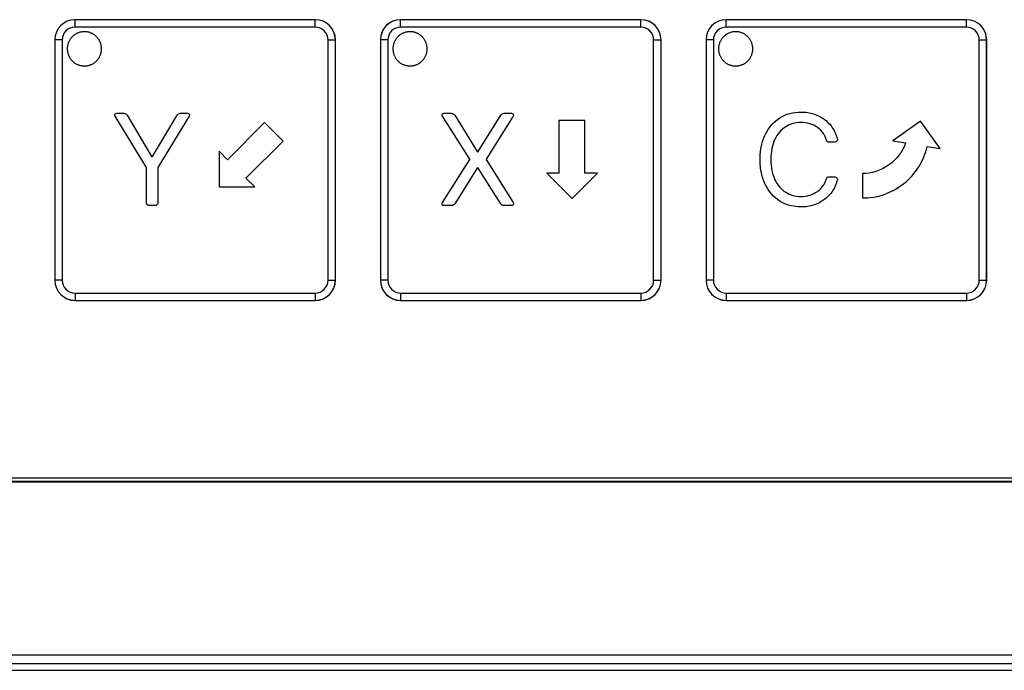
# Model space of a CAD drawing. Header units: millimetres. Extents: x 0 to 1189, y 0 to 841.
# Tile 23 of 64: x 320 to 378, y 272 to 310. Entities that reach past the tile are written whole.
import ezdxf

# ---------------------------------------------------------------- set-up
doc = ezdxf.new("R2010")
doc.units = ezdxf.units.MM
doc.header["$LTSCALE"] = 65.395
doc.layers.add('NC500E-SECONDXF_CONTINUOUS_LINE', color=7, linetype='CONTINUOUS')

msp = doc.modelspace()

# ---------------------------------------------------------------- linework, layer by layer
at = {"layer": 'NC500E-SECONDXF_CONTINUOUS_LINE', "color": 7, "linetype": 'Continuous'}
for p, q in [((323.39, 310.008), (323.389, 310.01)), ((337.4, 310.01), (323.389, 310.01)), ((323.39, 309.579), (323.39, 310.008)), ((337.399, 310.008), (323.39, 310.008)), ((337.399, 310.008), (337.4, 310.01)), ((337.399, 309.579), (337.399, 310.008)), ((342.386, 310.008), (342.384, 310.01)), ((356.396, 310.01), (342.384, 310.01)), ((342.386, 309.579), (342.386, 310.008)), ((356.395, 310.008), (342.386, 310.008)), ((356.395, 310.008), (356.396, 310.01)), ((356.395, 309.579), (356.395, 310.008)), ((361.381, 310.008), (361.38, 310.01)), ((375.392, 310.01), (361.38, 310.01)), ((361.381, 309.579), (361.381, 310.008)), ((375.39, 310.008), (361.381, 310.008)), ((375.39, 310.008), (375.392, 310.01)), ((375.39, 309.579), (375.39, 310.008)), ((323.231, 309.018), (323.204, 308.99)), ((323.259, 309.046), (323.231, 309.018)), ((323.288, 309.072), (323.259, 309.046)), ((323.319, 309.096), (323.288, 309.072)), ((323.35, 309.12), (323.319, 309.096)), ((323.382, 309.142), (323.35, 309.12)), ((323.416, 309.163), (323.382, 309.142)), ((337.399, 309.579), (323.39, 309.579)), ((323.449, 309.183), (323.416, 309.163)), ((323.484, 309.201), (323.449, 309.183)), ((323.52, 309.218), (323.484, 309.201)), ((323.556, 309.234), (323.52, 309.218)), ((323.592, 309.248), (323.556, 309.234)), ((323.629, 309.261), (323.592, 309.248)), ((323.667, 309.273), (323.629, 309.261)), ((323.705, 309.283), (323.667, 309.273)), ((323.743, 309.291), (323.705, 309.283)), ((323.782, 309.299), (323.743, 309.291)), ((323.821, 309.304), (323.782, 309.299)), ((323.859, 309.308), (323.821, 309.304)), ((323.899, 309.31), (323.859, 309.308)), ((323.938, 309.311), (323.899, 309.31)), ((323.977, 309.31), (323.938, 309.311)), ((324.016, 309.308), (323.977, 309.31)), ((324.055, 309.304), (324.016, 309.308)), ((324.094, 309.299), (324.055, 309.304)), ((324.133, 309.291), (324.094, 309.299)), ((324.171, 309.283), (324.133, 309.291)), ((324.209, 309.273), (324.171, 309.283)), ((324.246, 309.261), (324.209, 309.273)), ((324.283, 309.248), (324.246, 309.261)), ((324.32, 309.234), (324.283, 309.248)), ((324.356, 309.218), (324.32, 309.234)), ((324.392, 309.201), (324.356, 309.218)), ((324.426, 309.183), (324.392, 309.201)), ((324.46, 309.163), (324.426, 309.183)), ((324.493, 309.142), (324.46, 309.163)), ((324.526, 309.12), (324.493, 309.142)), ((324.557, 309.096), (324.526, 309.12)), ((324.587, 309.072), (324.557, 309.096)), ((324.617, 309.046), (324.587, 309.072)), ((324.645, 309.018), (324.617, 309.046)), ((324.672, 308.99), (324.645, 309.018)), ((342.226, 309.018), (342.199, 308.99)), ((342.254, 309.046), (342.226, 309.018)), ((342.284, 309.072), (342.254, 309.046)), ((342.314, 309.096), (342.284, 309.072)), ((342.345, 309.12), (342.314, 309.096)), ((342.378, 309.142), (342.345, 309.12)), ((342.411, 309.163), (342.378, 309.142)), ((356.395, 309.579), (342.386, 309.579)), ((342.445, 309.183), (342.411, 309.163)), ((342.48, 309.201), (342.445, 309.183)), ((342.515, 309.218), (342.48, 309.201)), ((342.551, 309.234), (342.515, 309.218)), ((342.588, 309.248), (342.551, 309.234)), ((342.625, 309.261), (342.588, 309.248)), ((342.662, 309.273), (342.625, 309.261)), ((342.7, 309.283), (342.662, 309.273)), ((342.738, 309.291), (342.7, 309.283)), ((342.777, 309.299), (342.738, 309.291)), ((342.816, 309.304), (342.777, 309.299)), ((342.855, 309.308), (342.816, 309.304)), ((342.894, 309.31), (342.855, 309.308)), ((342.933, 309.311), (342.894, 309.31)), ((342.972, 309.31), (342.933, 309.311)), ((343.011, 309.308), (342.972, 309.31)), ((343.05, 309.304), (343.011, 309.308)), ((343.089, 309.299), (343.05, 309.304)), ((343.128, 309.291), (343.089, 309.299)), ((343.166, 309.283), (343.128, 309.291)), ((343.204, 309.273), (343.166, 309.283)), ((343.242, 309.261), (343.204, 309.273)), ((343.279, 309.248), (343.242, 309.261)), ((343.315, 309.234), (343.279, 309.248)), ((343.351, 309.218), (343.315, 309.234)), ((343.387, 309.201), (343.351, 309.218)), ((343.422, 309.183), (343.387, 309.201)), ((343.456, 309.163), (343.422, 309.183)), ((343.489, 309.142), (343.456, 309.163)), ((343.521, 309.12), (343.489, 309.142)), ((343.552, 309.096), (343.521, 309.12)), ((343.583, 309.072), (343.552, 309.096)), ((343.612, 309.046), (343.583, 309.072)), ((343.64, 309.018), (343.612, 309.046)), ((343.667, 308.99), (343.64, 309.018)), ((361.222, 309.018), (361.195, 308.99)), ((361.25, 309.045), (361.222, 309.018)), ((361.28, 309.071), (361.25, 309.045)), ((361.31, 309.096), (361.28, 309.071)), ((361.341, 309.119), (361.31, 309.096)), ((361.374, 309.142), (361.341, 309.119)), ((361.407, 309.163), (361.374, 309.142)), ((375.39, 309.579), (361.381, 309.579)), ((361.441, 309.183), (361.407, 309.163)), ((361.475, 309.201), (361.441, 309.183)), ((361.511, 309.218), (361.475, 309.201)), ((361.547, 309.234), (361.511, 309.218)), ((361.583, 309.248), (361.547, 309.234)), ((361.62, 309.261), (361.583, 309.248)), ((361.658, 309.273), (361.62, 309.261)), ((361.696, 309.283), (361.658, 309.273)), ((361.734, 309.291), (361.696, 309.283)), ((361.773, 309.298), (361.734, 309.291)), ((361.812, 309.304), (361.773, 309.298)), ((361.851, 309.308), (361.812, 309.304)), ((361.89, 309.31), (361.851, 309.308)), ((361.929, 309.311), (361.89, 309.31)), ((361.968, 309.31), (361.929, 309.311)), ((362.007, 309.308), (361.968, 309.31)), ((362.046, 309.304), (362.007, 309.308)), ((362.085, 309.298), (362.046, 309.304)), ((362.124, 309.291), (362.085, 309.298)), ((362.162, 309.283), (362.124, 309.291)), ((362.2, 309.273), (362.162, 309.283)), ((362.238, 309.261), (362.2, 309.273)), ((362.275, 309.248), (362.238, 309.261)), ((362.311, 309.234), (362.275, 309.248)), ((362.347, 309.218), (362.311, 309.234)), ((362.383, 309.201), (362.347, 309.218)), ((362.417, 309.183), (362.383, 309.201)), ((362.451, 309.163), (362.417, 309.183)), ((362.485, 309.142), (362.451, 309.163)), ((362.517, 309.119), (362.485, 309.142)), ((362.548, 309.096), (362.517, 309.119)), ((362.579, 309.071), (362.548, 309.096)), ((362.608, 309.045), (362.579, 309.071)), ((362.636, 309.018), (362.608, 309.045)), ((362.663, 308.99), (362.636, 309.018)), ((322.209, 308.83), (322.209, 294.818)), ((322.21, 308.829), (322.209, 308.83)), ((322.21, 308.829), (322.21, 294.82)), ((322.64, 308.829), (322.21, 308.829)), ((322.64, 308.829), (322.64, 294.82)), ((322.951, 308.467), (322.945, 308.428)), ((322.958, 308.506), (322.951, 308.467)), ((322.966, 308.544), (322.958, 308.506)), ((322.976, 308.582), (322.966, 308.544)), ((322.988, 308.62), (322.976, 308.582)), ((323.001, 308.657), (322.988, 308.62)), ((323.015, 308.694), (323.001, 308.657)), ((323.031, 308.729), (323.015, 308.694)), ((323.048, 308.765), (323.031, 308.729)), ((323.066, 308.8), (323.048, 308.765)), ((323.086, 308.833), (323.066, 308.8)), ((323.107, 308.867), (323.086, 308.833)), ((323.129, 308.899), (323.107, 308.867)), ((323.153, 308.93), (323.129, 308.899)), ((323.178, 308.961), (323.153, 308.93)), ((323.204, 308.99), (323.178, 308.961)), ((324.698, 308.961), (324.672, 308.99)), ((324.723, 308.93), (324.698, 308.961)), ((324.746, 308.899), (324.723, 308.93)), ((324.769, 308.867), (324.746, 308.899)), ((324.79, 308.833), (324.769, 308.867)), ((324.809, 308.8), (324.79, 308.833)), ((324.828, 308.765), (324.809, 308.8)), ((324.845, 308.729), (324.828, 308.765)), ((324.861, 308.694), (324.845, 308.729)), ((324.875, 308.657), (324.861, 308.694)), ((324.888, 308.62), (324.875, 308.657)), ((324.899, 308.582), (324.888, 308.62)), ((324.909, 308.544), (324.899, 308.582)), ((324.918, 308.506), (324.909, 308.544)), ((324.925, 308.467), (324.918, 308.506)), ((324.93, 308.428), (324.925, 308.467)), ((338.149, 294.82), (338.149, 308.829)), ((338.149, 308.829), (338.579, 308.829)), ((338.579, 308.829), (338.58, 308.83)), ((338.579, 294.82), (338.579, 308.829)), ((338.58, 294.818), (338.58, 308.83)), ((341.205, 308.83), (341.205, 294.818)), ((341.206, 308.829), (341.205, 308.83)), ((341.206, 308.829), (341.206, 294.82)), ((341.636, 308.829), (341.206, 308.829)), ((341.636, 308.829), (341.636, 294.82)), ((341.946, 308.467), (341.941, 308.428)), ((341.953, 308.506), (341.946, 308.467)), ((341.962, 308.544), (341.953, 308.506)), ((341.972, 308.582), (341.962, 308.544)), ((341.983, 308.62), (341.972, 308.582)), ((341.996, 308.657), (341.983, 308.62)), ((342.01, 308.694), (341.996, 308.657)), ((342.026, 308.729), (342.01, 308.694)), ((342.043, 308.765), (342.026, 308.729)), ((342.062, 308.8), (342.043, 308.765)), ((342.081, 308.833), (342.062, 308.8)), ((342.102, 308.867), (342.081, 308.833)), ((342.125, 308.899), (342.102, 308.867)), ((342.148, 308.93), (342.125, 308.899)), ((342.173, 308.961), (342.148, 308.93)), ((342.199, 308.99), (342.173, 308.961)), ((343.693, 308.961), (343.667, 308.99)), ((343.718, 308.93), (343.693, 308.961)), ((343.742, 308.899), (343.718, 308.93)), ((343.764, 308.867), (343.742, 308.899)), ((343.785, 308.833), (343.764, 308.867)), ((343.805, 308.8), (343.785, 308.833)), ((343.823, 308.765), (343.805, 308.8)), ((343.84, 308.729), (343.823, 308.765)), ((343.856, 308.694), (343.84, 308.729)), ((343.87, 308.657), (343.856, 308.694)), ((343.883, 308.62), (343.87, 308.657)), ((343.895, 308.582), (343.883, 308.62)), ((343.905, 308.544), (343.895, 308.582)), ((343.913, 308.506), (343.905, 308.544)), ((343.92, 308.467), (343.913, 308.506)), ((343.926, 308.428), (343.92, 308.467)), ((357.145, 294.82), (357.145, 308.829)), ((357.145, 308.829), (357.574, 308.829)), ((357.574, 308.829), (357.576, 308.83)), ((357.574, 294.82), (357.574, 308.829)), ((357.576, 294.818), (357.576, 308.83)), ((360.2, 308.83), (360.2, 294.818)), ((360.202, 308.829), (360.2, 308.83)), ((360.202, 308.829), (360.202, 294.82)), ((360.632, 308.829), (360.202, 308.829)), ((360.632, 308.829), (360.632, 294.82)), ((360.942, 308.467), (360.936, 308.428)), ((360.949, 308.506), (360.942, 308.467)), ((360.957, 308.544), (360.949, 308.506)), ((360.968, 308.582), (360.957, 308.544)), ((360.979, 308.619), (360.968, 308.582)), ((360.992, 308.657), (360.979, 308.619)), ((361.006, 308.693), (360.992, 308.657)), ((361.022, 308.729), (361.006, 308.693)), ((361.039, 308.765), (361.022, 308.729)), ((361.058, 308.799), (361.039, 308.765)), ((361.077, 308.833), (361.058, 308.799)), ((361.098, 308.866), (361.077, 308.833)), ((361.121, 308.899), (361.098, 308.866)), ((361.144, 308.93), (361.121, 308.899)), ((361.169, 308.96), (361.144, 308.93)), ((361.195, 308.99), (361.169, 308.96)), ((362.689, 308.96), (362.663, 308.99)), ((362.714, 308.93), (362.689, 308.96)), ((362.738, 308.899), (362.714, 308.93)), ((362.76, 308.866), (362.738, 308.899)), ((362.781, 308.833), (362.76, 308.866)), ((362.801, 308.799), (362.781, 308.833)), ((362.819, 308.765), (362.801, 308.799)), ((362.836, 308.729), (362.819, 308.765)), ((362.852, 308.693), (362.836, 308.729)), ((362.866, 308.657), (362.852, 308.693)), ((362.879, 308.619), (362.866, 308.657)), ((362.891, 308.582), (362.879, 308.619)), ((362.901, 308.544), (362.891, 308.582)), ((362.91, 308.506), (362.901, 308.544)), ((362.917, 308.467), (362.91, 308.506)), ((362.922, 308.428), (362.917, 308.467)), ((376.14, 294.82), (376.14, 308.829)), ((376.14, 308.829), (376.57, 308.829)), ((376.57, 308.829), (376.572, 308.83)), ((376.57, 294.82), (376.57, 308.829)), ((376.572, 294.818), (376.572, 308.83)), ((322.939, 308.35), (322.938, 308.311)), ((322.938, 308.311), (322.939, 308.272)), ((322.941, 308.389), (322.939, 308.35)), ((322.939, 308.272), (322.941, 308.233)), ((322.945, 308.428), (322.941, 308.389)), ((322.941, 308.233), (322.945, 308.194)), ((322.945, 308.194), (322.951, 308.155)), ((322.951, 308.155), (322.958, 308.116)), ((322.958, 308.116), (322.966, 308.078)), ((322.966, 308.078), (322.976, 308.04)), ((322.976, 308.04), (322.988, 308.003)), ((322.988, 308.003), (323.001, 307.966)), ((323.001, 307.966), (323.015, 307.929)), ((323.015, 307.929), (323.031, 307.893)), ((323.031, 307.893), (323.048, 307.857)), ((324.828, 307.857), (324.845, 307.893)), ((324.845, 307.893), (324.861, 307.929)), ((324.861, 307.929), (324.875, 307.966)), ((324.875, 307.966), (324.888, 308.003)), ((324.888, 308.003), (324.899, 308.04)), ((324.899, 308.04), (324.909, 308.078)), ((324.909, 308.078), (324.918, 308.116)), ((324.918, 308.116), (324.925, 308.155)), ((324.925, 308.155), (324.93, 308.194)), ((324.934, 308.389), (324.93, 308.428)), ((324.93, 308.194), (324.934, 308.233)), ((324.937, 308.35), (324.934, 308.389)), ((324.934, 308.233), (324.937, 308.272)), ((324.938, 308.311), (324.937, 308.35)), ((324.937, 308.272), (324.938, 308.311)), ((341.934, 308.35), (341.933, 308.311)), ((341.933, 308.311), (341.934, 308.272)), ((341.937, 308.389), (341.934, 308.35)), ((341.934, 308.272), (341.937, 308.233)), ((341.941, 308.428), (341.937, 308.389)), ((341.937, 308.233), (341.941, 308.194)), ((341.941, 308.194), (341.946, 308.155)), ((341.946, 308.155), (341.953, 308.116)), ((341.953, 308.116), (341.962, 308.078)), ((341.962, 308.078), (341.972, 308.04)), ((341.972, 308.04), (341.983, 308.003)), ((341.983, 308.003), (341.996, 307.966)), ((341.996, 307.966), (342.011, 307.929)), ((342.011, 307.929), (342.026, 307.893)), ((342.026, 307.893), (342.043, 307.857)), ((343.823, 307.857), (343.84, 307.893)), ((343.84, 307.893), (343.856, 307.929)), ((343.856, 307.929), (343.87, 307.966)), ((343.87, 307.966), (343.883, 308.003)), ((343.883, 308.003), (343.895, 308.04)), ((343.895, 308.04), (343.905, 308.078)), ((343.905, 308.078), (343.913, 308.116)), ((343.913, 308.116), (343.92, 308.155)), ((343.92, 308.155), (343.926, 308.194)), ((343.93, 308.389), (343.926, 308.428)), ((343.926, 308.194), (343.93, 308.233)), ((343.932, 308.35), (343.93, 308.389)), ((343.93, 308.233), (343.932, 308.272)), ((343.933, 308.311), (343.932, 308.35)), ((343.932, 308.272), (343.933, 308.311)), ((360.93, 308.35), (360.929, 308.311)), ((360.929, 308.311), (360.93, 308.272)), ((360.932, 308.389), (360.93, 308.35)), ((360.93, 308.272), (360.932, 308.233)), ((360.936, 308.428), (360.932, 308.389)), ((360.932, 308.233), (360.936, 308.194)), ((360.936, 308.194), (360.942, 308.155)), ((360.942, 308.155), (360.949, 308.116)), ((360.949, 308.116), (360.957, 308.078)), ((360.957, 308.078), (360.968, 308.04)), ((360.968, 308.04), (360.979, 308.002)), ((360.979, 308.002), (360.992, 307.965)), ((360.992, 307.965), (361.006, 307.929)), ((361.006, 307.929), (361.022, 307.893)), ((361.022, 307.893), (361.039, 307.857)), ((362.819, 307.857), (362.836, 307.893)), ((362.836, 307.893), (362.852, 307.929)), ((362.852, 307.929), (362.866, 307.965)), ((362.866, 307.965), (362.879, 308.002)), ((362.879, 308.002), (362.891, 308.04)), ((362.891, 308.04), (362.901, 308.078)), ((362.901, 308.078), (362.91, 308.116)), ((362.91, 308.116), (362.917, 308.155)), ((362.917, 308.155), (362.922, 308.194)), ((362.926, 308.389), (362.922, 308.428)), ((362.922, 308.194), (362.926, 308.233)), ((362.929, 308.35), (362.926, 308.389)), ((362.926, 308.233), (362.929, 308.272)), ((362.929, 308.311), (362.929, 308.35)), ((362.929, 308.272), (362.929, 308.311)), ((323.048, 307.857), (323.066, 307.823)), ((323.066, 307.823), (323.086, 307.789)), ((323.086, 307.789), (323.107, 307.756)), ((323.107, 307.756), (323.129, 307.724)), ((323.129, 307.724), (323.153, 307.692)), ((323.153, 307.692), (323.178, 307.662)), ((323.178, 307.662), (323.204, 307.632)), ((323.204, 307.632), (323.231, 307.604)), ((323.231, 307.604), (323.259, 307.577)), ((323.259, 307.577), (323.288, 307.551)), ((323.288, 307.551), (323.319, 307.526)), ((323.319, 307.526), (323.35, 307.503)), ((323.35, 307.503), (323.382, 307.481)), ((323.382, 307.481), (323.416, 307.459)), ((323.416, 307.459), (323.449, 307.44)), ((323.449, 307.44), (323.484, 307.421)), ((323.484, 307.421), (323.52, 307.404)), ((323.52, 307.404), (323.556, 307.389)), ((323.556, 307.389), (323.592, 307.374)), ((323.592, 307.374), (323.629, 307.361)), ((323.629, 307.361), (323.667, 307.35)), ((323.667, 307.35), (323.705, 307.34)), ((323.705, 307.34), (323.743, 307.331)), ((323.743, 307.331), (323.782, 307.324)), ((323.782, 307.324), (323.821, 307.319)), ((323.821, 307.319), (323.859, 307.315)), ((323.859, 307.315), (323.899, 307.312)), ((323.899, 307.312), (323.938, 307.311)), ((323.938, 307.311), (323.977, 307.312)), ((323.977, 307.312), (324.016, 307.315)), ((324.016, 307.315), (324.055, 307.319)), ((324.055, 307.319), (324.094, 307.324)), ((324.094, 307.324), (324.133, 307.331)), ((324.133, 307.331), (324.171, 307.34)), ((324.171, 307.34), (324.209, 307.35)), ((324.209, 307.35), (324.246, 307.361)), ((324.246, 307.361), (324.283, 307.374)), ((324.283, 307.374), (324.32, 307.389)), ((324.32, 307.389), (324.356, 307.404)), ((324.356, 307.404), (324.392, 307.421)), ((324.392, 307.421), (324.426, 307.44)), ((324.426, 307.44), (324.46, 307.459)), ((324.46, 307.459), (324.493, 307.481)), ((324.493, 307.481), (324.526, 307.503)), ((324.526, 307.503), (324.557, 307.526)), ((324.557, 307.526), (324.587, 307.551)), ((324.587, 307.551), (324.617, 307.577)), ((324.617, 307.577), (324.645, 307.604)), ((324.645, 307.604), (324.672, 307.632)), ((324.672, 307.632), (324.698, 307.662)), ((324.698, 307.662), (324.723, 307.692)), ((324.723, 307.692), (324.746, 307.724)), ((324.746, 307.724), (324.769, 307.756)), ((324.769, 307.756), (324.79, 307.789)), ((324.79, 307.789), (324.809, 307.823)), ((324.809, 307.823), (324.828, 307.857)), ((342.043, 307.857), (342.062, 307.823)), ((342.062, 307.823), (342.081, 307.789)), ((342.081, 307.789), (342.102, 307.756)), ((342.102, 307.756), (342.125, 307.724)), ((342.125, 307.724), (342.148, 307.692)), ((342.148, 307.692), (342.173, 307.662)), ((342.173, 307.662), (342.199, 307.632)), ((342.199, 307.632), (342.226, 307.604)), ((342.226, 307.604), (342.254, 307.577)), ((342.254, 307.577), (342.284, 307.551)), ((342.284, 307.551), (342.314, 307.526)), ((342.314, 307.526), (342.345, 307.503)), ((342.345, 307.503), (342.378, 307.481)), ((342.378, 307.481), (342.411, 307.459)), ((342.411, 307.459), (342.445, 307.44)), ((342.445, 307.44), (342.48, 307.421)), ((342.48, 307.421), (342.515, 307.404)), ((342.515, 307.404), (342.551, 307.389)), ((342.551, 307.389), (342.588, 307.374)), ((342.588, 307.374), (342.625, 307.361)), ((342.625, 307.361), (342.662, 307.35)), ((342.662, 307.35), (342.7, 307.34)), ((342.7, 307.34), (342.738, 307.331)), ((342.738, 307.331), (342.777, 307.324)), ((342.777, 307.324), (342.816, 307.319)), ((342.816, 307.319), (342.855, 307.315)), ((342.855, 307.315), (342.894, 307.312)), ((342.894, 307.312), (342.933, 307.311)), ((342.933, 307.311), (342.972, 307.312)), ((342.972, 307.312), (343.011, 307.315)), ((343.011, 307.315), (343.05, 307.319)), ((343.05, 307.319), (343.089, 307.324)), ((343.089, 307.324), (343.128, 307.331)), ((343.128, 307.331), (343.166, 307.34)), ((343.166, 307.34), (343.204, 307.35)), ((343.204, 307.35), (343.242, 307.361)), ((343.242, 307.361), (343.279, 307.374)), ((343.279, 307.374), (343.315, 307.389)), ((343.315, 307.389), (343.351, 307.404)), ((343.351, 307.404), (343.387, 307.421)), ((343.387, 307.421), (343.422, 307.44)), ((343.422, 307.44), (343.456, 307.459)), ((343.456, 307.459), (343.489, 307.481)), ((343.489, 307.481), (343.521, 307.503)), ((343.521, 307.503), (343.552, 307.526)), ((343.552, 307.526), (343.583, 307.551)), ((343.583, 307.551), (343.612, 307.577)), ((343.612, 307.577), (343.64, 307.604)), ((343.64, 307.604), (343.667, 307.632)), ((343.667, 307.632), (343.693, 307.662)), ((343.693, 307.662), (343.718, 307.692)), ((343.718, 307.692), (343.742, 307.724)), ((343.742, 307.724), (343.764, 307.756)), ((343.764, 307.756), (343.785, 307.789)), ((343.785, 307.789), (343.805, 307.823)), ((343.805, 307.823), (343.823, 307.857)), ((361.039, 307.857), (361.058, 307.823)), ((361.058, 307.823), (361.077, 307.789)), ((361.077, 307.789), (361.098, 307.756)), ((361.098, 307.756), (361.121, 307.723)), ((361.121, 307.723), (361.144, 307.692)), ((361.144, 307.692), (361.169, 307.662)), ((361.169, 307.662), (361.195, 307.632)), ((361.195, 307.632), (361.222, 307.604)), ((361.222, 307.604), (361.25, 307.577)), ((361.25, 307.577), (361.28, 307.551)), ((361.28, 307.551), (361.31, 307.526)), ((361.31, 307.526), (361.341, 307.503)), ((361.341, 307.503), (361.374, 307.48)), ((361.374, 307.48), (361.407, 307.459)), ((361.407, 307.459), (361.441, 307.44)), ((361.441, 307.44), (361.475, 307.421)), ((361.475, 307.421), (361.511, 307.404)), ((361.511, 307.404), (361.547, 307.388)), ((361.547, 307.388), (361.583, 307.374)), ((361.583, 307.374), (361.62, 307.361)), ((361.62, 307.361), (361.658, 307.349)), ((361.658, 307.349), (361.696, 307.34)), ((361.696, 307.34), (361.734, 307.331)), ((361.734, 307.331), (361.773, 307.324)), ((361.773, 307.324), (361.812, 307.318)), ((361.812, 307.318), (361.851, 307.314)), ((361.851, 307.314), (361.89, 307.312)), ((361.89, 307.312), (361.929, 307.311)), ((361.929, 307.311), (361.968, 307.312)), ((361.968, 307.312), (362.007, 307.314)), ((362.007, 307.314), (362.046, 307.318)), ((362.046, 307.318), (362.085, 307.324)), ((362.085, 307.324), (362.124, 307.331)), ((362.124, 307.331), (362.162, 307.339)), ((362.162, 307.339), (362.2, 307.349)), ((362.2, 307.349), (362.238, 307.361)), ((362.238, 307.361), (362.275, 307.374)), ((362.275, 307.374), (362.311, 307.388)), ((362.311, 307.388), (362.347, 307.404)), ((362.347, 307.404), (362.383, 307.421)), ((362.383, 307.421), (362.417, 307.439)), ((362.417, 307.439), (362.451, 307.459)), ((362.451, 307.459), (362.485, 307.48)), ((362.485, 307.48), (362.517, 307.502)), ((362.517, 307.502), (362.548, 307.526)), ((362.548, 307.526), (362.579, 307.551)), ((362.579, 307.551), (362.608, 307.577)), ((362.608, 307.577), (362.636, 307.604)), ((362.636, 307.604), (362.663, 307.632)), ((362.663, 307.632), (362.689, 307.662)), ((362.689, 307.662), (362.714, 307.692)), ((362.714, 307.692), (362.738, 307.723)), ((362.738, 307.723), (362.76, 307.756)), ((362.76, 307.756), (362.781, 307.789)), ((362.781, 307.789), (362.801, 307.823)), ((362.801, 307.823), (362.819, 307.857)), ((325.821, 304.553), (326.231, 304.553)), ((326.428, 304.44), (327.857, 302.038)), ((327.92, 302.038), (329.346, 304.44)), ((329.546, 304.553), (329.954, 304.553)), ((344.916, 304.553), (345.342, 304.553)), ((345.54, 304.445), (346.855, 302.322)), ((346.91, 302.322), (348.226, 304.445)), ((348.42, 304.553), (348.852, 304.553)), ((327.562, 301.385), (325.723, 304.379)), ((330.054, 304.379), (328.215, 301.385)), ((334.451, 304.01), (332.289, 301.847)), ((335.526, 302.935), (334.451, 304.01)), ((346.431, 301.872), (344.819, 304.377)), ((348.949, 304.377), (347.373, 301.872)), ((351.617, 304.126), (351.617, 301.067)), ((353.136, 304.126), (351.617, 304.126)), ((353.136, 301.067), (353.136, 304.126)), ((372.707, 304.101), (371.102, 302.946)), ((373.862, 302.496), (372.707, 304.101)), ((333.363, 300.773), (335.526, 302.935)), ((367.711, 302.868), (367.369, 302.868)), ((371.102, 302.946), (371.837, 302.826)), ((331.794, 302.342), (331.794, 300.256)), ((332.289, 301.847), (331.794, 302.342)), ((346.873, 302.311), (346.892, 302.311)), ((373.1, 302.621), (373.862, 302.496)), ((327.857, 302.038), (327.92, 302.038)), ((344.819, 299.344), (346.431, 301.848)), ((347.373, 301.848), (348.949, 299.344)), ((327.562, 299.32), (327.562, 301.385)), ((328.215, 301.385), (328.215, 299.32)), ((346.855, 301.356), (345.54, 299.273)), ((346.892, 301.364), (346.873, 301.364)), ((348.223, 299.273), (346.91, 301.356)), ((350.917, 301.067), (352.392, 299.592)), ((351.617, 301.067), (350.917, 301.067)), ((352.392, 299.592), (353.867, 301.067)), ((353.867, 301.067), (353.136, 301.067)), ((369.328, 301.032), (369.328, 299.615)), ((333.88, 300.256), (333.363, 300.773)), ((367.369, 300.848), (367.709, 300.848)), ((331.794, 300.256), (333.88, 300.256)), ((328.06, 299.165), (327.715, 299.165)), ((345.345, 299.165), (344.916, 299.165)), ((348.852, 299.165), (348.42, 299.165)), ((322.21, 294.82), (322.209, 294.818)), ((322.64, 294.82), (322.21, 294.82)), ((338.149, 294.82), (338.579, 294.82)), ((338.579, 294.82), (338.58, 294.818)), ((341.206, 294.82), (341.205, 294.818)), ((341.636, 294.82), (341.206, 294.82)), ((357.145, 294.82), (357.574, 294.82)), ((357.574, 294.82), (357.576, 294.818)), ((360.202, 294.82), (360.2, 294.818)), ((360.632, 294.82), (360.202, 294.82)), ((376.14, 294.82), (376.57, 294.82)), ((376.57, 294.82), (376.572, 294.818)), ((323.39, 293.64), (323.389, 293.639)), ((323.389, 293.639), (337.4, 293.639)), ((323.39, 294.07), (323.39, 293.64)), ((323.39, 294.07), (337.399, 294.07)), ((323.39, 293.64), (337.399, 293.64)), ((337.399, 294.07), (337.399, 293.64)), ((337.399, 293.64), (337.4, 293.639)), ((342.386, 293.64), (342.384, 293.639)), ((342.384, 293.639), (356.396, 293.639)), ((342.386, 294.07), (342.386, 293.64)), ((342.386, 294.07), (356.395, 294.07)), ((342.386, 293.64), (356.395, 293.64)), ((356.395, 294.07), (356.395, 293.64)), ((356.395, 293.64), (356.396, 293.639)), ((361.381, 293.64), (361.38, 293.639)), ((361.38, 293.639), (375.392, 293.639)), ((361.381, 294.07), (361.381, 293.64)), ((361.381, 294.07), (375.39, 294.07)), ((361.381, 293.64), (375.39, 293.64)), ((375.39, 294.07), (375.39, 293.64)), ((375.39, 293.64), (375.392, 293.639)), ((31.753, 283.3), (401.693, 283.3)), ((31.721, 283.068), (401.725, 283.068)), ((31.753, 283.1), (401.693, 283.1)), ((26.617, 272.97), (406.828, 272.97)), ((26.841, 272.47), (406.605, 272.47)), ((21.72, 272.068), (411.726, 272.068))]:
    msp.add_line(p, q, dxfattribs=at)
for centre, radius, start, end in [((323.39, 308.828), 1.18, 90.00876, 179.99124), ((337.399, 308.828), 1.18, 0.00876, 89.99124), ((342.386, 308.828), 1.18, 90.00876, 179.99124), ((356.394, 308.828), 1.18, 0.00876, 89.99124), ((361.382, 308.828), 1.18, 90.00876, 179.99124), ((375.39, 308.828), 1.18, 0.00876, 89.99124), ((323.39, 308.829), 0.75, 89.99983, 180.00017), ((337.399, 308.829), 0.75, 359.99983, 90.00017), ((342.386, 308.829), 0.75, 89.99983, 180.00017), ((356.395, 308.829), 0.75, 359.99983, 90.00017), ((361.381, 308.829), 0.75, 89.99983, 180.00017), ((375.39, 308.829), 0.75, 359.99983, 90.00017), ((323.39, 294.82), 1.18, 180.00876, 269.99124), ((323.39, 294.82), 0.75, 179.99983, 270.00017), ((337.399, 294.82), 1.18, 270.00876, 359.99124), ((337.399, 294.82), 0.75, 269.99983, 0.00017), ((342.386, 294.82), 1.18, 180.00876, 269.99124), ((342.386, 294.82), 0.75, 179.99983, 270.00017), ((356.394, 294.82), 1.18, 270.00876, 359.99124), ((356.395, 294.82), 0.75, 269.99983, 0.00017), ((361.382, 294.82), 1.18, 180.00876, 269.99124), ((361.381, 294.82), 0.75, 179.99983, 270.00017), ((375.39, 294.82), 1.18, 270.00876, 359.99124), ((375.39, 294.82), 0.75, 269.99983, 0.00017)]:
    msp.add_arc(centre, radius, start, end, dxfattribs=at)
for centre, major_axis, start_param, end_param in [((323.389, 308.83), (0.835, -0.835), 2.356347, 3.926839), ((337.4, 308.83), (0.835, 0.835), -0.785246, 0.785246), ((342.385, 308.83), (0.835, -0.835), 2.356347, 3.926839), ((356.396, 308.83), (0.835, 0.835), -0.785246, 0.785246), ((361.38, 308.83), (0.835, -0.835), 2.356347, 3.926839), ((375.391, 308.83), (0.835, 0.835), -0.785246, 0.785246), ((323.389, 294.819), (0.835, 0.835), -3.926839, -2.356347), ((337.4, 294.819), (0.835, -0.835), -0.785246, 0.785246), ((342.385, 294.819), (0.835, 0.835), -3.926839, -2.356347), ((356.396, 294.819), (0.835, -0.835), -0.785246, 0.785246), ((361.38, 294.819), (0.835, 0.835), -3.926839, -2.356347), ((375.391, 294.819), (0.835, -0.835), -0.785246, 0.785246)]:
    msp.add_ellipse(centre, major_axis=major_axis, ratio=0.999695, start_param=start_param, end_param=end_param, dxfattribs=at)
for points, knots in [([(325.723, 304.379), (325.711, 304.396), (325.696, 304.448), (325.731, 304.527), (325.791, 304.553), (325.821, 304.553)], [0, 0, 0, 0, 0.266693, 0.627063, 1, 1, 1, 1]), ([(326.231, 304.553), (326.271, 304.553), (326.35, 304.532), (326.41, 304.474), (326.428, 304.44)], [0, 0, 0, 0, 0.503059, 1, 1, 1, 1]), ([(329.346, 304.44), (329.366, 304.474), (329.426, 304.531), (329.507, 304.553), (329.546, 304.553)], [0, 0, 0, 0, 0.501458, 1, 1, 1, 1]), ([(329.954, 304.553), (329.984, 304.553), (330.045, 304.528), (330.081, 304.448), (330.066, 304.396), (330.054, 304.379)], [0, 0, 0, 0, 0.379062, 0.736034, 1, 1, 1, 1]), ([(344.819, 304.377), (344.807, 304.395), (344.791, 304.446), (344.825, 304.529), (344.886, 304.553), (344.916, 304.553)], [0, 0, 0, 0, 0.272567, 0.627257, 1, 1, 1, 1]), ([(345.342, 304.553), (345.381, 304.553), (345.46, 304.533), (345.519, 304.478), (345.54, 304.445)], [0, 0, 0, 0, 0.502666, 1, 1, 1, 1]), ([(348.226, 304.445), (348.246, 304.477), (348.304, 304.533), (348.382, 304.553), (348.42, 304.553)], [0, 0, 0, 0, 0.49767, 1, 1, 1, 1]), ([(348.852, 304.553), (348.881, 304.553), (348.942, 304.527), (348.976, 304.446), (348.961, 304.394), (348.949, 304.377)], [0, 0, 0, 0, 0.368147, 0.737234, 1, 1, 1, 1]), ([(364.507, 299.428), (364.146, 299.653), (363.689, 300.194), (363.397, 301.084), (363.332, 301.859), (363.397, 302.633), (363.69, 303.523), (364.432, 304.407), (365.57, 304.69), (366.438, 304.562), (366.844, 304.37), (366.998, 304.27)], [0, 0, 0, 0, 0.156013, 0.243647, 0.341214, 0.438916, 0.526381, 0.682426, 0.837797, 0.932799, 1, 1, 1, 1]), ([(367.369, 302.868), (367.337, 302.868), (367.267, 302.888), (367.2, 303.016), (367.159, 303.183), (367.002, 303.452), (366.719, 303.75), (366.249, 303.968), (365.602, 304.059), (364.78, 303.848), (364.234, 303.176), (364.017, 302.48), (363.97, 301.858), (364.011, 301.318), (364.093, 301.004), (364.128, 300.902)], [0, 0, 0, 0, 0.015824, 0.031412, 0.066355, 0.099582, 0.180257, 0.261257, 0.345233, 0.493172, 0.648376, 0.739473, 0.843692, 0.947918, 1, 1, 1, 1]), ([(366.998, 304.27), (367.05, 304.236), (367.2, 304.13), (367.424, 303.918), (367.625, 303.639), (367.748, 303.397), (367.815, 303.209), (367.852, 303.099), (367.867, 303.015), (367.856, 302.961), (367.811, 302.895), (367.75, 302.868), (367.711, 302.868)], [0, 0, 0, 0, 0.102222, 0.306147, 0.513709, 0.674114, 0.758534, 0.846282, 0.868374, 0.901632, 0.93488, 1, 1, 1, 1]), ([(369.328, 299.615), (370.179, 299.594), (371.924, 300.227), (372.931, 301.786), (373.1, 302.621)], [0, 0, 0, 0, 0.500013, 1, 1, 1, 1]), ([(364.128, 300.902), (364.154, 300.826), (364.306, 300.452), (364.78, 299.869), (365.602, 299.657), (366.249, 299.748), (366.719, 299.97), (367.002, 300.268), (367.16, 300.535), (367.2, 300.702), (367.267, 300.828), (367.337, 300.848), (367.369, 300.848)], [0, 0, 0, 0, 0.056841, 0.28263, 0.497929, 0.620141, 0.738258, 0.855655, 0.904277, 0.954357, 0.976973, 1, 1, 1, 1]), ([(367.709, 300.848), (367.748, 300.848), (367.811, 300.823), (367.856, 300.756), (367.867, 300.702), (367.853, 300.618), (367.815, 300.509), (367.748, 300.322), (367.625, 300.08), (367.425, 299.8), (367.064, 299.464), (366.5, 299.162), (365.945, 299.081), (365.632, 299.093), (365.581, 299.096)], [0, 0, 0, 0, 0.036426, 0.054618, 0.072887, 0.084997, 0.132474, 0.178418, 0.266579, 0.38063, 0.492104, 0.716631, 0.954273, 1, 1, 1, 1]), ([(328.215, 299.32), (328.215, 299.281), (328.182, 299.198), (328.099, 299.165), (328.06, 299.165)], [0, 0, 0, 0, 0.497222, 1, 1, 1, 1]), ([(344.833, 299.199), (344.813, 299.22), (344.791, 299.273), (344.807, 299.325), (344.819, 299.344)], [0, 0, 0, 0, 0.572682, 1, 1, 1, 1]), ([(345.54, 299.273), (345.519, 299.24), (345.46, 299.186), (345.383, 299.165), (345.345, 299.165)], [0, 0, 0, 0, 0.502753, 1, 1, 1, 1]), ([(348.42, 299.165), (348.382, 299.165), (348.304, 299.186), (348.245, 299.241), (348.223, 299.273)], [0, 0, 0, 0, 0.493531, 1, 1, 1, 1]), ([(348.949, 299.344), (348.96, 299.326), (348.977, 299.275), (348.942, 299.192), (348.881, 299.165), (348.852, 299.165)], [0, 0, 0, 0, 0.260795, 0.632376, 1, 1, 1, 1])]:
    msp.add_open_spline(points, degree=3, knots=knots, dxfattribs=at)
for points in [[(371.837, 302.826), (371.556, 301.837), (370.355, 300.979), (369.328, 301.032)], [(346.855, 302.322), (346.858, 302.316), (346.866, 302.311), (346.873, 302.311)], [(346.892, 302.311), (346.899, 302.311), (346.905, 302.317), (346.91, 302.322)], [(346.431, 301.848), (346.435, 301.855), (346.436, 301.866), (346.431, 301.872)], [(347.373, 301.872), (347.369, 301.866), (347.369, 301.855), (347.373, 301.848)], [(346.873, 301.364), (346.867, 301.364), (346.859, 301.362), (346.855, 301.356)], [(346.91, 301.356), (346.905, 301.361), (346.898, 301.364), (346.892, 301.364)], [(327.607, 299.211), (327.58, 299.239), (327.562, 299.281), (327.562, 299.32)], [(365.581, 299.096), (365.202, 299.121), (364.824, 299.229), (364.507, 299.428)], [(327.715, 299.165), (327.676, 299.165), (327.634, 299.183), (327.607, 299.211)], [(344.916, 299.165), (344.886, 299.165), (344.854, 299.178), (344.833, 299.199)]]:
    msp.add_open_spline(points, degree=3, dxfattribs=at)

doc.saveas('drawing.dxf')
